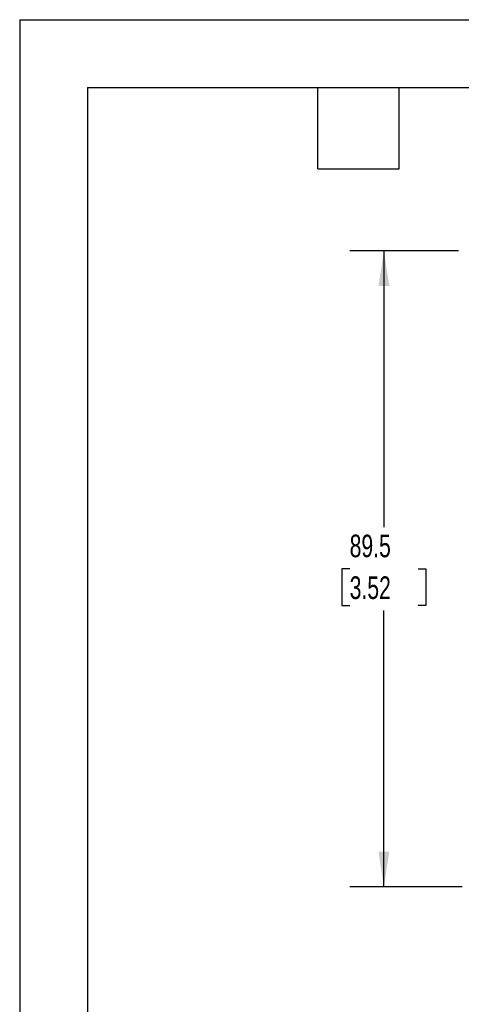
# Model space of a CAD drawing. Header units: millimetres. Extents: x 0 to 1397, y 0 to 1080.
# Tile 7 of 15: x 0 to 207, y 618 to 1080. Entities that reach past the tile are written whole.
import ezdxf

# ---------------------------------------------------------------- set-up
doc = ezdxf.new("R2010")
doc.units = ezdxf.units.MM
doc.header["$LTSCALE"] = 5
doc.layers.add('DIMENSIONS', color=140, linetype='Continuous', lineweight=25)
doc.layers.add('TEXT', color=140, linetype='Continuous', lineweight=25)
doc.styles.add('SLDTEXTSTYLE0', font='TXT', dxfattribs={"width": 0.7})
doc.dimstyles.new('SLDDIMSTYLE1', dxfattribs={"dimtxt": 10.790039, "dimasz": 16.51, "dimexe": 0, "dimexo": 0.0625, "dimgap": 2.69751, "dimtad": 0, "dimtih": 1, "dimtoh": 1, "dimdec": 1, "dimlfac": 0.3, "dimrnd": 1e-09, "dimzin": 12, "dimdsep": 46, "dimtxsty": 'SLDTEXTSTYLE0', "dimsah": 1, "dimcen": 0.09, "dimadec": 0, "dimazin": 3, "dimtfac": 1, "dimtdec": 1, "dimtofl": 0, "dimtmove": 0, "dimatfit": 3, "dimfxl": 0, "dimfrac": 2, "dimtolj": 1, "dimtzin": 12, "dimarcsym": 0})

# ---------------------------------------------------------------- blocks, each defined once
blk = doc.blocks.new('_D_9')
at = {"layer": 'DIMENSIONS'}
for p, q in [((205.65, 971.17), (154.78, 971.17)), ((170.66, 971.17), (170.66, 841.65)), ((154.63, 822.09), (151, 822.09)), ((151, 822.09), (151, 804.94)), ((186.69, 822.09), (190.31, 822.09)), ((190.31, 822.09), (190.31, 804.94)), ((151, 804.94), (154.63, 804.94)), ((190.31, 804.94), (186.69, 804.94)), ((170.66, 673), (170.66, 802.52)), ((207.32, 673), (154.78, 673))]:
    blk.add_line(p, q, dxfattribs=at)
for points in [[(170.66, 971.17), (168.12, 954.66), (173.2, 954.66)], [(170.66, 673), (173.2, 689.51), (168.12, 689.51)]]:
    blk.add_solid(points, dxfattribs=at)
at = {"layer": 'DIMENSIONS', "char_height": 10.583, "attachment_point": 1, "style": 'SLDTEXTSTYLE0'}
for s, insert in [('89.5', (154.63, 838.15)), ('3.52', (154.63, 818.58))]:
    blk.add_mtext(s, dxfattribs=dict(at, insert=insert))

msp = doc.modelspace()

# ---------------------------------------------------------------- linework, layer by layer
at = {"color": 7, "linetype": 'Continuous'}
for q in [(0.01, 0.01), (1397.01, 1079.51)]:
    msp.add_line((0.01, 1079.51), q, dxfattribs=at)
at = {"layer": 'TEXT'}
for p, q in [((31.75, 1047.75), (1365.25, 1047.75)), ((31.75, 1047.75), (31.75, 31.75)), ((139.7, 1009.65), (139.7, 1047.75)), ((177.8, 1009.65), (177.8, 1047.75)), ((139.7, 1009.65), (177.8, 1009.65))]:
    msp.add_line(p, q, dxfattribs=at)

# ---------------------------------------------------------------- dimensions: what is measured, and where the dimension line sits
at = {"layer": 'DIMENSIONS'}
dim = msp.add_linear_dim(base=(170.6584, 971.1702), p1=(213.6671, 673.0036), p2=(212.0005, 971.1702), angle=90, dimstyle='SLDDIMSTYLE1', dxfattribs=at)
dim.commit()
dim.dimension.update_dxf_attribs({"geometry": '_D_9', "text_midpoint": (170.6584, 822.0869), "dimtype": 160})

doc.saveas('drawing.dxf')
